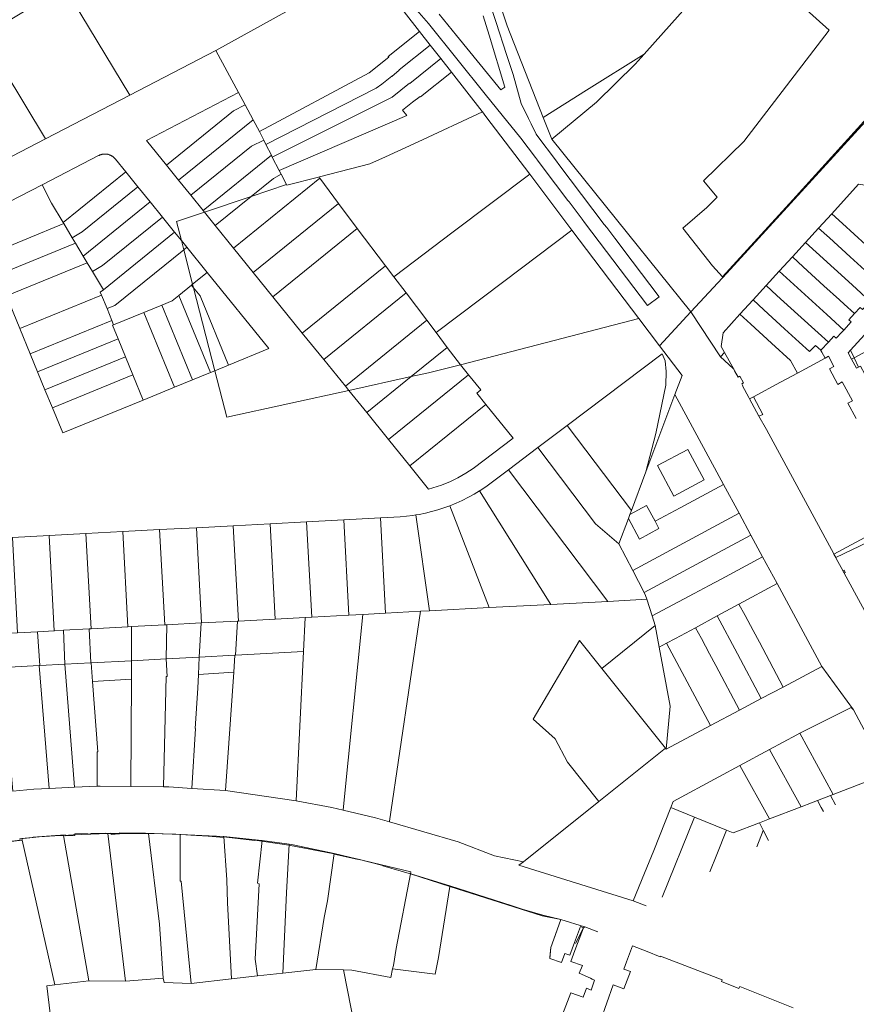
# Model space of a CAD drawing. Header units: millimetres. Extents: x 162876 to 168130, y 402614 to 405602.
# Tile 63 of 256: x 164944 to 165189, y 403047 to 403336. Entities that reach past the tile are written whole.
import ezdxf

# ---------------------------------------------------------------- set-up
doc = ezdxf.new("R2010")
doc.units = ezdxf.units.MM
for name, color, linetype, lineweight in [('X-CA190022.004-UO-BGT_Ondergrond$0$GE_314_WGDRijbaanLokaleweg_Vlak_GEM', 253, 'Continuous', 9), ('X-CA190022.004-UO-BGT_Ondergrond$0$GE_401_OTDErf_Vlak_GEM', 253, 'Continuous', 9), ('X-CA190022.004-UO-BGT_Ondergrond$0$GE_471_BTDBouwland_Vlak_GEM', 253, 'Continuous', 9), ('X-CA190022.004-UO-KAD_Percelen$0$B-WE-KG-GRENS_PERCEEL-GV', 150, 'Continuous', 9)]:
    doc.layers.add(name, color=color, linetype=linetype, lineweight=lineweight)

msp = doc.modelspace()

# ---------------------------------------------------------------- linework, layer by layer
at = {"layer": 'X-CA190022.004-UO-BGT_Ondergrond$0$GE_314_WGDRijbaanLokaleweg_Vlak_GEM', "flags": 128}
for points in [[(165026.549, 403499.999), (165033.529, 403479.85), (165033.918, 403478.728), (165040.874, 403458.658), (165041.31, 403457.398), (165046.647, 403441.999), (165049.65, 403433.334), (165064.147, 403391.507), (165067.319, 403382.355), (165071.877, 403369.206), (165073.306, 403365.083), (165076.091, 403357.048), (165078.381, 403350.44), (165079.539, 403346.899), (165083.489, 403334.827), (165086.54, 403325.504)], [(165086.54, 403325.504), (165088.481, 403319.57), (165090.861, 403311.12), (165093.02, 403306.703), (165093.777, 403305.154), (165095.274, 403302.09), (165095.421, 403301.79), (165101.195, 403294.167), (165101.89, 403293.25), (165115.211, 403275.663), (165115.936, 403274.707), (165118.307, 403271.576), (165123.371, 403264.89), (165131.266, 403254.467), (165127.871, 403251.888), (165113.733, 403270.549), (165109.442, 403276.214), (165108.711, 403277.178), (165104.864, 403282.255), (165104.551, 403282.668), (165100.914, 403287.469), (165100.563, 403287.933), (165095.615, 403294.463), (165095.027, 403295.239), (165090.701, 403300.95), (165085.286, 403307.685), (165080.306, 403313.881), (165063.651, 403334.6), (165055.451, 403344.05)], [(165066.801, 403337.35), (165071.928, 403331.055), (165084.891, 403315.14), (165086.081, 403315.94), (165081.501, 403331.18), (165079.697, 403336.852)]]:
    msp.add_lwpolyline(points, dxfattribs=at)
at = {"layer": 'X-CA190022.004-UO-BGT_Ondergrond$0$GE_401_OTDErf_Vlak_GEM', "flags": 128}
for points in [[(164935.301, 403094.005), (164943.997, 403095.151), (164943.951, 403095.519), (164947.801, 403095.872), (164947.811, 403095.976), (164954.387, 403096.461), (164954.386, 403096.526), (164957.194, 403096.698), (164957.218, 403096.339), (164960.048, 403096.48), (164960.054, 403096.951), (164963.68, 403097.052), (164963.702, 403096.835), (164964.674, 403096.893), (164964.677, 403097.067), (164969.149, 403097.172), (164969.137, 403097.076), (164970.599, 403097.135), (164970.664, 403096.782), (164973.127, 403096.991), (164973.129, 403097.236), (164980.724, 403097.121), (164991.09, 403096.803), (164994.067, 403096.544), (164994.059, 403096.619), (164999.141, 403096.259), (164999.175, 403096.325), (165003.645, 403095.916), (165003.649, 403096.12), (165012.782, 403095.05), (165012.816, 403095.125), (165022.76, 403093.628), (165036.063, 403091.091), (165036.077, 403091.026), (165043.042, 403089.419), (165043.031, 403089.526), (165050.316, 403087.667), (165050.302, 403087.552), (165057.996, 403085.382), (165058.019, 403085.472), (165058.507, 403085.319), (165058.486, 403085.253), (165069.948, 403081.716), (165088.177, 403075.868), (165091.139, 403074.918), (165097.222, 403073.163), (165102.501, 403071.89), (165100.791, 403067.19), (165099.509, 403063.667), (165099.241, 403060.436), (165102.617, 403059.224), (165103.605, 403061.93), (165105.131, 403061.373), (165106.491, 403065.11), (165108.201, 403069.81), (165109.071, 403069.45), (165107.341, 403064.77), (165106.599, 403062.763), (165105.431, 403059.536), (165108.778, 403058.336), (165107.857, 403056.075), (165111.124, 403054.644), (165111.68, 403054.4), (165112.385, 403054.091), (165111.344, 403051.176), (165109.971, 403051.734), (165109.036, 403049.041), (165105.396, 403050.369), (165102.002, 403041.5)], [(165114.065, 403042.148), (165117.833, 403052.683), (165120.976, 403051.57), (165122.863, 403056.623), (165120.959, 403057.337), (165121.731, 403059.43), (165123.461, 403064.12), (165127.781, 403062.516), (165131.573, 403060.957), (165131.688, 403061.113), (165149.735, 403054.178), (165149.545, 403053.669), (165154.648, 403051.617), (165154.893, 403052.217), (165170.558, 403045.958)]]:
    msp.add_lwpolyline(points, dxfattribs=at)
at = {"layer": 'X-CA190022.004-UO-BGT_Ondergrond$0$GE_471_BTDBouwland_Vlak_GEM', "flags": 128}
msp.add_lwpolyline([(165200.784, 403316.313), (165170.448, 403282.887), (165149.809, 403260.324), (165146.918, 403263.553), (165138.218, 403274.539), (165145.218, 403280.575), (165148.28, 403283.672), (165144.275, 403288.467), (165156.137, 403300.005), (165181.118, 403332.594), (165172.554, 403340.286), (165177.068, 403346.476), (165177.502, 403347.199), (165191.881, 403364.646)], dxfattribs=at)
at = {"layer": 'X-CA190022.004-UO-KAD_Percelen$0$B-WE-KG-GRENS_PERCEEL-GV', "flags": 128}
for points in [[(165229.14, 403448.743), (165168.746, 403373.423), (165168.002, 403372.518), (165159.873, 403362.634), (165159.463, 403362.174), (165126.88, 403325.604), (165124.28, 403322.686), (165112.91, 403311.47), (165099.815, 403300.682), (165121.99, 403273.121), (165140.591, 403250.015), (165151.126, 403261.366), (165239.736, 403358.432)], [(165056.57, 403338.032), (165061.096, 403332.235), (165064.205, 403328.252), (165067.283, 403324.31), (165070.389, 403320.332), (165079.409, 403308.779), (165079.518, 403308.635), (165080.515, 403307.316), (165093.349, 403290.343), (165105.738, 403273.958), (165125.341, 403248.039), (165131.392, 403240.062), (165140.591, 403250.015), (165121.99, 403273.121), (165099.815, 403300.682), (165097.31, 403307.04), (165086.74, 403333.883), (165076.26, 403365.624)], [(165239.736, 403358.432), (165151.126, 403261.366), (165140.591, 403250.015), (165149.291, 403236.79), (165150.458, 403238.067), (165149.451, 403239.867), (165150.026, 403243.913), (165154.959, 403249.321), (165158.8, 403253.532), (165162.642, 403257.744), (165166.483, 403261.955), (165170.324, 403266.166), (165174.165, 403270.378), (165178.006, 403274.589), (165181.848, 403278.801), (165189.725, 403287.437)], [(164930.818, 403277.195), (164950.435, 403287.299), (164967.003, 403295.845), (164967.126, 403295.906), (164967.25, 403295.962), (164967.376, 403296.014), (164967.505, 403296.062), (164967.634, 403296.105), (164967.765, 403296.144), (164967.898, 403296.178), (164968.031, 403296.208), (164968.165, 403296.233), (164968.3, 403296.254), (164968.436, 403296.27), (164968.572, 403296.281), (164968.709, 403296.288), (164968.846, 403296.29), (164968.982, 403296.288), (164969.119, 403296.28), (164969.255, 403296.268), (164969.391, 403296.252), (164969.526, 403296.23), (164969.66, 403296.205), (164969.793, 403296.174), (164969.925, 403296.139), (164970.056, 403296.1), (164970.186, 403296.056), (164970.314, 403296.008), (164970.44, 403295.955), (164970.564, 403295.898), (164970.686, 403295.837), (164970.807, 403295.772), (164970.924, 403295.702), (164971.04, 403295.629), (164971.153, 403295.552), (164971.263, 403295.471), (164971.37, 403295.386), (164971.474, 403295.298), (164971.575, 403295.206), (164971.674, 403295.111), (164971.768, 403295.012), (164971.86, 403294.91), (164971.947, 403294.805), (164974.941, 403291.105), (164978.526, 403286.674), (164982.111, 403282.242), (164985.697, 403277.811), (164989.281, 403273.379), (164991.266, 403270.927), (164989.828, 403276.519), (164998.025, 403279.265), (164997.615, 403279.773), (164994.03, 403284.203), (164990.445, 403288.635), (164986.861, 403293.068), (164981.014, 403300.293), (165007.956, 403314.323), (165001.318, 403326.65), (164976.169, 403313.554), (164951.48, 403300.731), (164922.182, 403285.575)], [(165189.101, 403233.465), (165187.688, 403236.102), (165186.676, 403237.99), (165187.366, 403238.745), (165204.791, 403257.825)], [(164941.764, 403183.892), (164952.518, 403184.46), (164963.26, 403185.028), (164974.097, 403185.599), (164984.83, 403186.164), (164995.662, 403186.732), (165006.4, 403187.296), (165017.257, 403187.876), (165027.976, 403188.448), (165038.831, 403189.039), (165049.615, 403189.625), (165053.523, 403189.841), (165055.392, 403189.936), (165057.256, 403190.1), (165059.113, 403190.334), (165060.017, 403190.482), (165060.959, 403190.637), (165062.793, 403191.01), (165064.612, 403191.45), (165066.413, 403191.958), (165068.194, 403192.533), (165069.952, 403193.174), (165071.789, 403193.925), (165073.595, 403194.749), (165075.366, 403195.644), (165077.1, 403196.609), (165078.64, 403197.548), (165078.795, 403197.642), (165080.446, 403198.742), (165082.053, 403199.907), (165087.098, 403203.713), (165095.72, 403210.216), (165104.342, 403216.719), (165132.162, 403237.719), (165133.005, 403235.652), (165133.383, 403232.568), (165133.245, 403228.509), (165130.326, 403214.395), (165127.412, 403203.108), (165135.894, 403225.746), (165137.99, 403231.332), (165131.392, 403240.062), (165125.341, 403248.039), (165073.03, 403234.495), (165075.407, 403231.554), (165078.991, 403227.124), (165077.825, 403226.18), (165080.503, 403222.871), (165088.526, 403212.958), (165076.774, 403204.129), (165075.689, 403203.385), (165074.58, 403202.677), (165073.447, 403202.007), (165072.293, 403201.375), (165071.119, 403200.781), (165069.926, 403200.227), (165068.714, 403199.714), (165067.487, 403199.24), (165066.244, 403198.808), (165064.987, 403198.418), (165063.719, 403198.07), (165058.24, 403204.853), (165051.972, 403212.588), (165045.585, 403220.482), (165040.305, 403227.007), (165004.572, 403219.173), (165001.08, 403232.754), (164999.8, 403232.23), (164994.525, 403230.072), (164989.249, 403227.913), (164980.039, 403224.144), (164956.471, 403214.502), (164953.441, 403221.906), (164951.283, 403227.181), (164949.124, 403232.457), (164946.965, 403237.732), (164943.936, 403245.137), (164939.997, 403254.762)], [(165157.767, 403224.478), (165157.546, 403224.939), (165155.727, 403228.295), (165155.797, 403228.334), (165155.472, 403228.932), (165155.999, 403229.218), (165154.946, 403231.163), (165154.418, 403230.878), (165153.402, 403232.762), (165153.149, 403233.217), (165152.985, 403233.369), (165149.291, 403236.79), (165140.591, 403250.015), (165131.392, 403240.062), (165137.99, 403231.332), (165135.894, 403225.746), (165150.143, 403199.414), (165154.723, 403190.949), (165158.165, 403184.588), (165161.603, 403178.235), (165165.84, 403170.404), (165178.988, 403146.062), (165188.205, 403133.346), (165198.219, 403114.673)], [(165190.208, 403251.294), (165188.557, 403249.497), (165186.911, 403247.707), (165187.599, 403247.078), (165185.386, 403244.665), (165184.803, 403244.03), (165183.198, 403242.281), (165182.523, 403242.897), (165180.874, 403241.106), (165178.7, 403238.745), (165178.67, 403238.715), (165178.967, 403238.17), (165179.9, 403236.454), (165180.906, 403236.999), (165182.51, 403234.018), (165181.172, 403233.34), (165183.64, 403228.752), (165184.953, 403229.521), (165187.963, 403223.973), (165186.591, 403223.287), (165189.066, 403218.71)], [(165189.066, 403218.71), (165186.591, 403223.287), (165187.963, 403223.973), (165184.953, 403229.521), (165183.64, 403228.752), (165181.172, 403233.34), (165182.51, 403234.018), (165180.906, 403236.999), (165179.9, 403236.454), (165171.801, 403232.072), (165166.877, 403229.407), (165158.905, 403225.093), (165161.683, 403219.964), (165160.541, 403219.465), (165162.706, 403215.494), (165182.479, 403179.034), (165182.51, 403178.977), (165192.832, 403184.545)], [(165211.244, 403120.566), (165210.639, 403121.799), (165208.809, 403125.467), (165207.154, 403128.894), (165198.457, 403146.904), (165193.291, 403157.602), (165193.932, 403157.921), (165194.404, 403158.156), (165194.302, 403158.168), (165193.975, 403158.282), (165193.681, 403158.465), (165193.59, 403158.552), (165190.896, 403163.515), (165185.551, 403173.37), (165185.52, 403173.426), (165185.155, 403174.1), (165185.128, 403174.15), (165183.206, 403177.694), (165183.057, 403177.968), (165182.51, 403178.977), (165182.479, 403179.034), (165162.706, 403215.494), (165160.541, 403219.465), (165157.767, 403224.478)], [(165192.832, 403184.545), (165182.51, 403178.977), (165183.057, 403177.968), (165192.397, 403182.5)], [(165192.397, 403182.5), (165183.057, 403177.968), (165183.206, 403177.694), (165185.128, 403174.15), (165185.155, 403174.1), (165185.473, 403174.248), (165185.822, 403173.591), (165185.52, 403173.426), (165185.551, 403173.37), (165190.896, 403163.515)], [(165198.662, 403113.848), (165198.219, 403114.673), (165182.333, 403108.533), (165181.48, 403108.204), (165182.958, 403105.462)], [(165127.512, 403075.857), (165123.631, 403077.349), (165090.12, 403087.772), (165091.498, 403088.795), (165083.062, 403090.535), (165072.423, 403094.633), (165052.249, 403100.475), (165048.187, 403101.651), (165038.655, 403103.89), (165035.328, 403104.672), (165024.853, 403106.648), (165004.181, 403109.646), (164994.319, 403110.303), (164987.618, 403110.749), (164986.036, 403110.767), (164976.426, 403110.877), (164967.45, 403110.98), (164966.578, 403110.939), (164959.94, 403110.624), (164952.514, 403110.272), (164948.029, 403110.059), (164941.873, 403109.485)], [(165182.958, 403105.462), (165181.48, 403108.204), (165177.705, 403106.745), (165178.776, 403104.742), (165179.405, 403103.565)], [(165134.719, 403104.723), (165129.684, 403092.13), (165127.011, 403085.483), (165123.631, 403077.349), (165127.512, 403075.857)], [(165132.196, 403078.358), (165141.682, 403101.877), (165134.719, 403104.723)], [(165179.405, 403103.565), (165178.776, 403104.742), (165177.705, 403106.745), (165175.978, 403106.077), (165172.878, 403104.888), (165163.588, 403101.323), (165160.661, 403100.2), (165160.976, 403099.598), (165161.809, 403098.009), (165163.381, 403095.009)], [(165146.136, 403085.801), (165148.182, 403090.958), (165151.003, 403098.068), (165141.682, 403101.877), (165132.196, 403078.358)], [(165161.809, 403098.009), (165160.976, 403099.598), (165160.661, 403100.2), (165153.021, 403097.268), (165151.003, 403098.068), (165148.182, 403090.958), (165146.136, 403085.801)], [(164855.338, 403084.58), (164944.596, 403095.076), (164944.47, 403095.633), (164949.558, 403096.072), (164955.776, 403096.452), (164956.7, 403096.515), (164959.558, 403096.703), (164969.722, 403097.082), (164981.672, 403097.068), (164989.645, 403096.866), (164990.915, 403096.793), (165003.739, 403096.157), (165014.878, 403095.042), (165014.926, 403095.035), (165022.815, 403093.925), (165023.999, 403093.758), (165036.041, 403091.218), (165058.467, 403085.849), (165058.387, 403085.24), (165069.894, 403081.577), (165097.017, 403072.944), (165102.501, 403071.89), (165109.444, 403069.695), (165109.47, 403069.685), (165113.287, 403068.261)], [(165163.381, 403095.009), (165161.809, 403098.009), (165161.776, 403097.926), (165159.892, 403093.146)], [(165159.892, 403093.146), (165161.776, 403097.926), (165161.809, 403098.009)], [(165099.269, 403060.776), (165099.509, 403063.667), (165102.501, 403071.89), (165097.017, 403072.944), (165069.894, 403081.577), (165066.641, 403060.69), (165065.621, 403055.8), (165053.091, 403057.409), (165052.684, 403054.855), (165041.177, 403056.999), (165038.817, 403057.053), (165043.167, 403034.762), (165043.869, 403031.195)], [(165109.47, 403069.685), (165109.444, 403069.695), (165102.501, 403071.89), (165099.509, 403063.667), (165099.269, 403060.776)], [(165106.802, 403064.798), (165109.071, 403069.45), (165109.47, 403069.685)], [(165113.287, 403068.261), (165109.47, 403069.685), (165109.071, 403069.45), (165106.802, 403064.798)], [(165043.167, 403034.762), (165038.817, 403057.053), (165030.645, 403057.238), (165021.007, 403056.152), (165013.571, 403055.315), (165005.937, 403054.455), (164994.085, 403053.12), (164986.233, 403053.387), (164985.962, 403054.648), (164974.912, 403053.741), (164964.121, 403053.825), (164954.176, 403052.655), (164951.869, 403052.383), (164952.786, 403044.249)]]:
    msp.add_lwpolyline(points, dxfattribs=at)
for points in [[(165119.472, 403403.444), (165109.74, 403413.783), (165107.134, 403411.325), (165124.989, 403392.141), (165088.881, 403370.46), (165076.26, 403365.624), (165086.74, 403333.883), (165097.31, 403307.04), (165110.012, 403315.02), (165126.88, 403325.604), (165159.463, 403362.174), (165145.954, 403376.434), (165133.084, 403390.009), (165130.93, 403390.08), (165128.342, 403394.048)], [(164976.169, 403313.554), (165001.318, 403326.65), (165022.725, 403338.474), (165008.964, 403363.228), (165024.596, 403371.918), (165012.524, 403383.331), (164954.833, 403348.861), (164956.96, 403345.302)], [(165014.111, 403302.893), (165046.327, 403320.14), (165052.029, 403324.723), (165051.892, 403324.895), (165061.096, 403332.235), (165056.57, 403338.032), (165046.105, 403351.436), (165022.725, 403338.474), (165001.318, 403326.65), (165007.956, 403314.323), (165009.911, 403310.692), (165012.28, 403306.294)], [(164976.169, 403313.554), (164956.96, 403345.302), (164933.165, 403330.901), (164951.48, 403300.731)], [(164908.249, 403316.527), (164922.182, 403285.575), (164951.48, 403300.731), (164933.165, 403330.901), (164912.496, 403318.411)], [(165015.377, 403300.395), (165016.047, 403299.072), (165048.318, 403315.562), (165049.963, 403316.736), (165052.914, 403319.1), (165052.945, 403319.061), (165055.099, 403320.874), (165055.043, 403320.944), (165064.205, 403328.252), (165061.096, 403332.235), (165051.892, 403324.895), (165052.029, 403324.723), (165046.327, 403320.14), (165014.111, 403302.893)], [(165017.627, 403295.958), (165017.902, 403295.417), (165052.989, 403312.958), (165058.125, 403317.079), (165058.187, 403317.001), (165067.283, 403324.31), (165064.205, 403328.252), (165055.043, 403320.944), (165055.099, 403320.874), (165052.945, 403319.061), (165052.914, 403319.1), (165049.963, 403316.736), (165048.318, 403315.562), (165016.047, 403299.072)], [(165067.283, 403324.31), (165058.187, 403317.001), (165058.125, 403317.079), (165052.989, 403312.958), (165017.902, 403295.417), (165019.94, 403291.42), (165057.316, 403307.555), (165056.034, 403309.155), (165058.985, 403311.519), (165061.22, 403313.199), (165061.307, 403313.089), (165070.389, 403320.332)], [(165110.012, 403315.02), (165097.31, 403307.04), (165099.815, 403300.682), (165112.91, 403311.47), (165124.28, 403322.686), (165126.88, 403325.604)], [(165020.513, 403290.341), (165022.109, 403287.333), (165022.193, 403287.173), (165031.487, 403289.554), (165031.78, 403289.629), (165046.526, 403293.406), (165051.085, 403295.507), (165060.619, 403299.901), (165079.518, 403308.635), (165079.409, 403308.779), (165070.389, 403320.332), (165061.307, 403313.089), (165061.22, 403313.199), (165058.985, 403311.519), (165056.034, 403309.155), (165057.316, 403307.555), (165019.94, 403291.42)], [(164986.861, 403293.068), (165006.541, 403308.984), (165009.911, 403310.692), (165007.956, 403314.323), (164981.014, 403300.293)], [(164990.445, 403288.635), (165012.28, 403306.294), (165009.911, 403310.692), (165006.541, 403308.984), (164986.861, 403293.068)], [(165051.088, 403263.502), (165053.551, 403260.306), (165070.918, 403273.445), (165093.349, 403290.343), (165080.515, 403307.316), (165079.518, 403308.635), (165060.619, 403299.901), (165051.085, 403295.507), (165046.526, 403293.406), (165031.78, 403289.629), (165031.87, 403289.201), (165037.301, 403281.811), (165042.803, 403274.485)], [(164994.03, 403284.203), (165011.809, 403298.587), (165015.377, 403300.395), (165014.111, 403302.893), (165012.28, 403306.294), (164990.445, 403288.635)], [(164997.615, 403279.773), (165017.627, 403295.958), (165016.047, 403299.072), (165015.377, 403300.395), (165011.809, 403298.587), (164994.03, 403284.203)], [(164950.435, 403287.299), (164953.238, 403281.857), (164956.583, 403276.258), (164974.941, 403291.105), (164971.947, 403294.805), (164971.86, 403294.91), (164971.768, 403295.012), (164971.674, 403295.111), (164971.575, 403295.206), (164971.474, 403295.298), (164971.37, 403295.386), (164971.263, 403295.471), (164971.153, 403295.552), (164971.04, 403295.629), (164970.924, 403295.702), (164970.807, 403295.772), (164970.686, 403295.837), (164970.564, 403295.898), (164970.44, 403295.955), (164970.314, 403296.008), (164970.186, 403296.056), (164970.056, 403296.1), (164969.925, 403296.139), (164969.793, 403296.174), (164969.66, 403296.205), (164969.526, 403296.23), (164969.391, 403296.252), (164969.255, 403296.268), (164969.119, 403296.28), (164968.982, 403296.288), (164968.846, 403296.29), (164968.709, 403296.288), (164968.572, 403296.281), (164968.436, 403296.27), (164968.3, 403296.254), (164968.165, 403296.233), (164968.031, 403296.208), (164967.898, 403296.178), (164967.765, 403296.144), (164967.634, 403296.105), (164967.505, 403296.062), (164967.376, 403296.014), (164967.25, 403295.962), (164967.126, 403295.906), (164967.003, 403295.845)], [(165020.513, 403290.341), (165019.94, 403291.42), (165017.902, 403295.417), (165017.627, 403295.958), (164997.615, 403279.773), (164998.025, 403279.265), (165011.727, 403283.855), (165018.283, 403289.157)], [(164974.941, 403291.105), (164956.583, 403276.258), (164956.728, 403276.015), (164956.798, 403275.898), (164959.291, 403271.727), (164962.209, 403273.47), (164978.526, 403286.674)], [(165011.727, 403283.855), (165001.199, 403275.341), (165006.525, 403268.728), (165031.87, 403289.201), (165031.78, 403289.629), (165031.487, 403289.554), (165022.193, 403287.173), (165022.109, 403287.333)], [(165012.291, 403261.576), (165037.301, 403281.811), (165031.87, 403289.201), (165006.525, 403268.728)], [(165011.727, 403283.855), (165022.109, 403287.333), (165020.513, 403290.341), (165018.283, 403289.157)], [(165057.127, 403255.566), (165063.187, 403247.534), (165065.895, 403243.944), (165085.799, 403258.935), (165105.738, 403273.958), (165093.349, 403290.343), (165070.918, 403273.445), (165053.551, 403260.306)], [(164956.798, 403275.898), (164956.728, 403276.015), (164956.583, 403276.258), (164953.238, 403281.857), (164950.435, 403287.299), (164930.818, 403277.195), (164934.999, 403266.979)], [(164962.489, 403266.373), (164982.111, 403282.242), (164978.526, 403286.674), (164962.209, 403273.47), (164959.291, 403271.727), (164960.222, 403270.168)], [(165185.039, 403275.885), (165195.232, 403266.573), (165200.778, 403261.508), (165202.041, 403262.897), (165202.792, 403263.707), (165202.107, 403264.344), (165203.807, 403266.182), (165200.977, 403268.792), (165201.479, 403269.349), (165201.146, 403269.95), (165200.857, 403269.79), (165200.379, 403270.665), (165200.67, 403270.821), (165200.598, 403270.954), (165196.677, 403278.242), (165195.665, 403279.977), (165193.478, 403283.722), (165192.998, 403284.593), (165191.585, 403287.162), (165189.725, 403287.437), (165181.848, 403278.801)], [(164998.025, 403279.265), (165001.199, 403275.341), (165011.727, 403283.855)], [(164962.489, 403266.373), (164963.645, 403264.438), (164965.194, 403261.846), (164968.115, 403263.592), (164985.697, 403277.811), (164982.111, 403282.242)], [(165042.803, 403274.485), (165037.301, 403281.811), (165012.291, 403261.576), (165018.037, 403254.448)], [(164985.697, 403277.811), (164968.115, 403263.592), (164965.194, 403261.846), (164968.396, 403256.488), (164989.281, 403273.379)], [(164998.842, 403261.562), (165016.909, 403239.231), (165005.074, 403234.388), (165001.08, 403232.754), (165004.572, 403219.173), (165040.305, 403227.007), (165039.323, 403228.221), (165032.996, 403236.042), (165026.627, 403243.794), (165018.037, 403254.448), (165012.291, 403261.576), (165006.525, 403268.728), (165001.199, 403275.341), (164998.025, 403279.265), (164989.828, 403276.519), (164991.266, 403270.927), (164992.863, 403268.952)], [(165187.296, 403266.102), (165191.53, 403262.236), (165193.207, 403260.704), (165196.233, 403257.906), (165197.957, 403259.772), (165198.628, 403259.161), (165200.778, 403261.508), (165195.232, 403266.573), (165185.039, 403275.885), (165181.848, 403278.801), (165178.006, 403274.589), (165181.192, 403271.678)], [(164956.798, 403275.898), (164934.999, 403266.979), (164937.498, 403260.87), (164960.222, 403270.168), (164959.291, 403271.727)], [(165187.823, 403257.893), (165193.083, 403253.086), (165195.277, 403255.495), (165194.585, 403256.121), (165196.233, 403257.906), (165193.207, 403260.704), (165191.53, 403262.236), (165187.296, 403266.102), (165181.192, 403271.678), (165178.006, 403274.589), (165174.165, 403270.378), (165177.345, 403267.471)], [(164991.961, 403268.223), (164991.266, 403270.927), (164989.281, 403273.379), (164968.396, 403256.488), (164967.503, 403255.766), (164967.852, 403254.913), (164969.472, 403250.953), (164971.786, 403251.899)], [(165042.803, 403274.485), (165018.037, 403254.448), (165026.627, 403243.794), (165051.088, 403263.502)], [(165069.188, 403239.584), (165073.03, 403234.495), (165125.341, 403248.039), (165105.738, 403273.958), (165085.799, 403258.935), (165065.895, 403243.944)], [(164960.222, 403270.168), (164937.498, 403260.87), (164939.997, 403254.762), (164963.645, 403264.438), (164962.489, 403266.373)], [(164991.266, 403270.927), (164991.961, 403268.223), (164992.863, 403268.952)], [(164991.961, 403268.223), (164994.563, 403258.102), (164998.842, 403261.562), (164992.863, 403268.952)], [(165179.596, 403257.689), (165184.124, 403253.56), (165185.523, 403252.286), (165188.557, 403249.497), (165190.208, 403251.294), (165190.888, 403250.677), (165193.083, 403253.086), (165187.823, 403257.893), (165177.345, 403267.471), (165174.165, 403270.378), (165170.324, 403266.166), (165173.498, 403263.264)], [(164971.409, 403246.221), (164980.274, 403249.848), (164985.532, 403251.999), (164988.538, 403253.229), (164990.527, 403254.838), (164994.223, 403257.827), (164994.563, 403258.102), (164991.961, 403268.223), (164971.786, 403251.899), (164969.472, 403250.953), (164970.878, 403247.517)], [(165180.413, 403249.213), (165185.386, 403244.665), (165187.599, 403247.078), (165186.911, 403247.707), (165188.557, 403249.497), (165185.523, 403252.286), (165184.124, 403253.56), (165179.596, 403257.689), (165173.498, 403263.264), (165170.324, 403266.166), (165166.483, 403261.955), (165169.651, 403259.057)], [(164963.645, 403264.438), (164939.997, 403254.762), (164943.936, 403245.137), (164967.852, 403254.913), (164967.503, 403255.766), (164968.396, 403256.488), (164965.194, 403261.846)], [(165051.088, 403263.502), (165026.627, 403243.794), (165032.996, 403236.042), (165057.127, 403255.566), (165053.551, 403260.306)], [(164994.563, 403258.102), (164994.825, 403257.082), (164996.738, 403254.717), (165005.074, 403234.388), (165016.909, 403239.231), (164998.842, 403261.562)], [(165171.897, 403249.276), (165177.844, 403243.896), (165180.874, 403241.106), (165182.523, 403242.897), (165183.198, 403242.281), (165184.803, 403244.03), (165185.386, 403244.665), (165180.413, 403249.213), (165169.651, 403259.057), (165166.483, 403261.955), (165162.642, 403257.744), (165165.804, 403254.85)], [(164994.825, 403257.082), (164994.223, 403257.827), (164990.527, 403254.838), (164999.8, 403232.23), (165001.08, 403232.754)], [(164994.825, 403257.082), (164994.563, 403258.102), (164994.223, 403257.827)], [(165168.047, 403245.07), (165172.351, 403241.151), (165175.38, 403238.358), (165177.074, 403240.195), (165178.659, 403238.736), (165178.67, 403238.715), (165178.7, 403238.745), (165180.874, 403241.106), (165177.844, 403243.896), (165171.897, 403249.276), (165165.804, 403254.85), (165162.642, 403257.744), (165158.8, 403253.532), (165161.957, 403250.642)], [(165188.447, 403236.514), (165199.658, 403242.605), (165210.002, 403248.214), (165204.791, 403257.825), (165187.366, 403238.745)], [(164967.852, 403254.913), (164943.936, 403245.137), (164946.965, 403237.732), (164970.878, 403247.517), (164969.472, 403250.953)], [(164999.8, 403232.23), (164990.527, 403254.838), (164988.538, 403253.229), (164985.532, 403251.999), (164994.525, 403230.072)], [(165001.08, 403232.754), (165005.074, 403234.388), (164996.738, 403254.717), (164994.825, 403257.082)], [(165032.996, 403236.042), (165039.323, 403228.221), (165063.187, 403247.534), (165057.127, 403255.566)], [(164994.525, 403230.072), (164985.532, 403251.999), (164980.274, 403249.848), (164989.249, 403227.913)], [(165164.198, 403240.863), (165169.804, 403235.748), (165171.801, 403232.072), (165179.9, 403236.454), (165178.967, 403238.17), (165178.67, 403238.715), (165178.659, 403238.736), (165177.074, 403240.195), (165175.38, 403238.358), (165172.351, 403241.151), (165168.047, 403245.07), (165161.957, 403250.642), (165158.8, 403253.532), (165154.959, 403249.321), (165158.111, 403246.436)], [(164980.039, 403224.144), (164989.249, 403227.913), (164980.274, 403249.848), (164971.409, 403246.221), (164971.064, 403246.08), (164972.692, 403242.1), (164974.851, 403236.825), (164977.009, 403231.549)], [(165166.877, 403229.407), (165171.801, 403232.072), (165169.804, 403235.748), (165164.198, 403240.863), (165158.111, 403246.436), (165154.959, 403249.321), (165150.026, 403243.913), (165149.451, 403239.867), (165150.458, 403238.067), (165153.149, 403233.217), (165153.402, 403232.762), (165154.418, 403230.878), (165154.946, 403231.163), (165155.999, 403229.218), (165155.472, 403228.932), (165155.797, 403228.334), (165155.727, 403228.295), (165157.546, 403224.939), (165157.767, 403224.478), (165158.905, 403225.093)], [(164970.878, 403247.517), (164946.965, 403237.732), (164949.124, 403232.457), (164972.692, 403242.1), (164971.064, 403246.08), (164971.409, 403246.221)], [(165039.323, 403228.221), (165040.305, 403227.007), (165058.605, 403231.02), (165069.188, 403239.584), (165065.895, 403243.944), (165063.187, 403247.534)], [(165188.447, 403236.514), (165189.756, 403233.815), (165190.27, 403234.09), (165191.56, 403231.714), (165202.374, 403237.593), (165212.719, 403243.204), (165210.002, 403248.214), (165199.658, 403242.605)], [(164972.692, 403242.1), (164949.124, 403232.457), (164951.283, 403227.181), (164974.851, 403236.825)], [(165069.188, 403239.584), (165058.605, 403231.02), (165063.674, 403232.131), (165073.03, 403234.495)], [(165104.342, 403216.719), (165123.169, 403191.785), (165127.412, 403203.108), (165130.326, 403214.395), (165133.245, 403228.509), (165133.383, 403232.568), (165133.005, 403235.652), (165132.162, 403237.719)], [(165152.985, 403233.369), (165153.149, 403233.217), (165150.458, 403238.067), (165149.291, 403236.79)], [(165187.366, 403238.745), (165186.676, 403237.99), (165187.688, 403236.102), (165188.447, 403236.514)], [(164974.851, 403236.825), (164951.283, 403227.181), (164953.441, 403221.906), (164977.009, 403231.549)], [(165058.605, 403231.02), (165045.585, 403220.482), (165051.972, 403212.588), (165075.407, 403231.554), (165073.03, 403234.495), (165063.674, 403232.131)], [(165188.447, 403236.514), (165187.688, 403236.102), (165189.101, 403233.465), (165189.756, 403233.815)], [(164977.009, 403231.549), (164953.441, 403221.906), (164956.471, 403214.502), (164980.039, 403224.144)], [(165075.407, 403231.554), (165051.972, 403212.588), (165058.24, 403204.853), (165080.503, 403222.871), (165077.825, 403226.18), (165078.991, 403227.124)], [(165058.605, 403231.02), (165040.305, 403227.007), (165045.585, 403220.482)], [(165123.169, 403191.785), (165122.727, 403190.606), (165127.553, 403193.22), (165130.084, 403188.604), (165137.47, 403192.584), (165150.143, 403199.414), (165135.894, 403225.746), (165127.412, 403203.108)], [(165080.503, 403222.871), (165058.24, 403204.853), (165063.719, 403198.07), (165064.987, 403198.418), (165066.244, 403198.808), (165067.487, 403199.24), (165068.714, 403199.714), (165069.926, 403200.227), (165071.119, 403200.781), (165072.293, 403201.375), (165073.447, 403202.007), (165074.58, 403202.677), (165075.689, 403203.385), (165076.774, 403204.129), (165088.526, 403212.958)], [(165158.905, 403225.093), (165157.767, 403224.478), (165160.541, 403219.465), (165161.683, 403219.964)], [(165095.72, 403210.216), (165112.581, 403187.863), (165119.473, 403181.972), (165122.284, 403189.405), (165122.727, 403190.606), (165123.169, 403191.785), (165104.342, 403216.719)], [(165087.098, 403203.713), (165116.2, 403165.139), (165127.666, 403165.75), (165127.319, 403166.829), (165126.852, 403167.736), (165123.531, 403174.189), (165119.473, 403181.972), (165112.581, 403187.863), (165095.72, 403210.216)], [(165139.691, 403209.702), (165130.823, 403204.929), (165135.62, 403196.017), (165144.489, 403200.789)], [(165135.62, 403196.017), (165130.823, 403204.929), (165139.691, 403209.702), (165144.489, 403200.789)], [(165078.64, 403197.548), (165099.575, 403164.254), (165116.2, 403165.139), (165087.098, 403203.713), (165082.053, 403199.907), (165080.446, 403198.742), (165078.795, 403197.642)], [(165069.952, 403193.174), (165081.466, 403163.29), (165099.575, 403164.254), (165078.64, 403197.548), (165077.1, 403196.609), (165075.366, 403195.644), (165073.595, 403194.749), (165071.789, 403193.925)], [(165123.531, 403174.189), (165134.574, 403180.127), (165154.723, 403190.949), (165150.143, 403199.414), (165137.47, 403192.584), (165130.084, 403188.604), (165131.24, 403186.497), (165125.559, 403183.411), (165122.284, 403189.405), (165119.473, 403181.972)], [(165060.017, 403190.482), (165063.974, 403162.358), (165081.466, 403163.29), (165069.952, 403193.174), (165068.194, 403192.533), (165066.413, 403191.958), (165064.612, 403191.45), (165062.793, 403191.01), (165060.959, 403190.637)], [(165130.084, 403188.604), (165127.553, 403193.22), (165122.727, 403190.606), (165122.284, 403189.405), (165125.559, 403183.411), (165131.24, 403186.497)], [(165158.165, 403184.588), (165154.723, 403190.949), (165134.574, 403180.127), (165123.531, 403174.189), (165126.852, 403167.736), (165145.959, 403178)], [(165018.746, 403159.948), (165027.562, 403160.418), (165029.531, 403160.523), (165029.541, 403160.524), (165027.976, 403188.448), (165017.257, 403187.876), (165018.71, 403159.946)], [(165029.541, 403160.524), (165040.322, 403161.098), (165038.831, 403189.039), (165027.976, 403188.448)], [(165040.322, 403161.098), (165044.46, 403161.319), (165051.104, 403161.673), (165049.615, 403189.625), (165038.831, 403189.039)], [(165051.104, 403161.673), (165061.323, 403162.217), (165063.974, 403162.358), (165060.017, 403190.482), (165059.113, 403190.334), (165057.256, 403190.1), (165055.392, 403189.936), (165053.523, 403189.841), (165049.615, 403189.625)], [(164964.822, 403157.084), (164975.571, 403157.666), (164974.097, 403185.599), (164963.26, 403185.028)], [(164984.83, 403186.164), (164974.097, 403185.599), (164975.571, 403157.666), (164975.606, 403157.668), (164976.629, 403157.723), (164986.39, 403158.245)], [(164995.662, 403186.732), (164984.83, 403186.164), (164986.39, 403158.245), (164986.959, 403158.275), (164997.04, 403158.806), (164997.145, 403158.811)], [(165006.4, 403187.296), (164995.662, 403186.732), (164997.145, 403158.811), (164997.176, 403158.813), (165007.689, 403159.36), (165007.961, 403159.374)], [(165018.71, 403159.946), (165017.257, 403187.876), (165006.4, 403187.296), (165007.961, 403159.374)], [(164949.113, 403156.248), (164954.006, 403156.504), (164952.518, 403184.46), (164941.764, 403183.892), (164941.731, 403183.89), (164943.253, 403155.935)], [(164963.26, 403185.028), (164952.518, 403184.46), (164954.006, 403156.504), (164954.038, 403156.506), (164956.664, 403156.644), (164964.236, 403157.052), (164964.822, 403157.084)], [(165127.319, 403166.829), (165127.666, 403165.75), (165129.232, 403160.883), (165141.574, 403167.406), (165145.972, 403169.786), (165149.425, 403171.598), (165161.603, 403178.235), (165158.165, 403184.588), (165145.959, 403178), (165126.852, 403167.736)], [(165165.84, 403170.404), (165161.603, 403178.235), (165149.425, 403171.598), (165145.972, 403169.786), (165141.574, 403167.406), (165129.232, 403160.883), (165130.155, 403158.015), (165131.334, 403151.677), (165133.45, 403152.832), (165136.085, 403154.261), (165141.898, 403157.415), (165148.265, 403160.869), (165154.675, 403164.348)], [(165185.155, 403174.1), (165185.52, 403173.426), (165185.822, 403173.591), (165185.473, 403174.248)], [(165154.675, 403164.348), (165156.482, 403160.998), (165158.836, 403156.564), (165160.658, 403153.136), (165167.607, 403140.008), (165178.988, 403146.062), (165165.84, 403170.404)], [(165113.605, 403106.468), (165104.426, 403117.969), (165100.827, 403124.864), (165094.327, 403130.598), (165107.92, 403153.662), (165114.456, 403145.479), (165130.155, 403158.015), (165129.232, 403160.883), (165127.666, 403165.75), (165116.2, 403165.139), (165099.575, 403164.254), (165081.466, 403163.29), (165063.974, 403162.358), (165061.323, 403162.217), (165052.275, 403100.653), (165052.249, 403100.475), (165072.423, 403094.633), (165083.062, 403090.535), (165091.498, 403088.795)], [(165038.663, 403103.973), (165038.655, 403103.89), (165048.187, 403101.651), (165052.249, 403100.475), (165052.275, 403100.653), (165061.323, 403162.217), (165051.104, 403161.673), (165044.46, 403161.319)], [(165161.22, 403136.611), (165167.607, 403140.008), (165160.658, 403153.136), (165158.836, 403156.564), (165156.482, 403160.998), (165154.675, 403164.348), (165148.265, 403160.869), (165154.228, 403149.719)], [(164997.145, 403158.811), (164997.04, 403158.806), (164996.521, 403148.757), (165006.962, 403149.323), (165007.089, 403149.33), (165007.689, 403159.36), (164997.176, 403158.813)], [(165007.689, 403159.36), (165007.089, 403149.33), (165027.061, 403150.47), (165027.562, 403160.418), (165018.746, 403159.948), (165018.71, 403159.946), (165007.961, 403159.374)], [(165027.061, 403150.47), (165024.853, 403106.648), (165035.328, 403104.672), (165038.655, 403103.89), (165038.663, 403103.973), (165044.46, 403161.319), (165040.322, 403161.098), (165029.541, 403160.524), (165029.531, 403160.523), (165027.562, 403160.418)], [(165154.832, 403133.213), (165161.22, 403136.611), (165154.228, 403149.719), (165148.265, 403160.869), (165141.898, 403157.415), (165143.679, 403154.199), (165146.036, 403149.778), (165147.86, 403146.34)], [(164943.253, 403155.935), (164932.594, 403155.366), (164932.559, 403155.364), (164929.644, 403155.209), (164930.272, 403145.261), (164949.579, 403146.28), (164949.756, 403146.289), (164949.113, 403156.248)], [(164949.756, 403146.289), (164957.11, 403146.677), (164956.664, 403156.644), (164954.038, 403156.506), (164954.006, 403156.504), (164949.113, 403156.248)], [(164957.11, 403146.677), (164964.711, 403147.077), (164964.236, 403157.052), (164956.664, 403156.644)], [(164964.711, 403147.077), (164964.863, 403147.086), (164976.689, 403147.71), (164976.629, 403157.723), (164975.606, 403157.668), (164975.571, 403157.666), (164964.822, 403157.084), (164964.236, 403157.052)], [(164986.783, 403148.242), (164986.959, 403158.275), (164986.39, 403158.245), (164976.629, 403157.723), (164976.689, 403147.71)], [(164986.783, 403148.242), (164996.521, 403148.757), (164997.04, 403158.806), (164986.959, 403158.275)], [(165130.155, 403158.015), (165114.456, 403145.479), (165133.175, 403122.048), (165133.344, 403121.837), (165134.541, 403134.443), (165131.334, 403151.677)], [(165141.898, 403157.415), (165136.085, 403154.261), (165133.45, 403152.832), (165146.345, 403128.699), (165154.832, 403133.213), (165147.86, 403146.34), (165146.036, 403149.778), (165143.679, 403154.199)], [(165114.456, 403145.479), (165107.92, 403153.662), (165094.327, 403130.598), (165100.827, 403124.864), (165104.426, 403117.969), (165113.605, 403106.468), (165133.175, 403122.048)], [(165006.619, 403144.408), (165006.613, 403144.329), (165004.181, 403109.646), (165024.853, 403106.648), (165027.061, 403150.47), (165007.089, 403149.33), (165006.962, 403149.323)], [(165131.334, 403151.677), (165134.541, 403134.443), (165133.344, 403121.837), (165146.345, 403128.699), (165133.45, 403152.832)], [(164965.255, 403141.621), (164976.656, 403142.369), (164976.689, 403147.71), (164964.863, 403147.086)], [(164986.783, 403148.242), (164976.689, 403147.71), (164976.656, 403142.369), (164976.426, 403110.877), (164986.036, 403110.767), (164986.78, 403143.057), (164987.114, 403143.08)], [(164996.244, 403143.702), (164996.521, 403148.757), (164986.783, 403148.242), (164987.114, 403143.08), (164986.78, 403143.057), (164986.036, 403110.767), (164987.618, 403110.749), (164994.319, 403110.303), (164995.391, 403127.883), (164995.331, 403127.886), (164996.097, 403139.688)], [(165006.619, 403144.408), (165006.962, 403149.323), (164996.521, 403148.757), (164996.244, 403143.702)], [(164930.282, 403145.136), (164930.695, 403139.891), (164939.43, 403140.195), (164940.44, 403126.468), (164941.873, 403109.485), (164948.029, 403110.059), (164952.514, 403110.272), (164949.579, 403146.28), (164930.272, 403145.261)], [(164959.94, 403110.624), (164957.11, 403146.677), (164949.756, 403146.289), (164949.579, 403146.28), (164952.514, 403110.272)], [(164957.11, 403146.677), (164959.94, 403110.624), (164966.578, 403110.939), (164966.55, 403121.034), (164966.73, 403121.033), (164965.255, 403141.621), (164964.863, 403147.086), (164964.711, 403147.077)], [(165161.22, 403136.611), (165154.832, 403133.213), (165146.345, 403128.699), (165133.344, 403121.837), (165133.175, 403122.048), (165113.605, 403106.468), (165091.498, 403088.795), (165090.12, 403087.772), (165123.631, 403077.349), (165127.011, 403085.483), (165129.684, 403092.13), (165134.719, 403104.723), (165135.371, 403106.47), (165148.798, 403113.707), (165154.927, 403117.027), (165163.66, 403121.74), (165171.63, 403126.029), (165172.553, 403126.493), (165187.525, 403134), (165188.205, 403133.346), (165178.988, 403146.062), (165167.607, 403140.008)], [(164965.255, 403141.621), (164966.73, 403121.033), (164966.55, 403121.034), (164966.578, 403110.939), (164967.45, 403110.98), (164976.426, 403110.877), (164976.656, 403142.369)], [(164996.244, 403143.702), (164996.097, 403139.688), (164995.331, 403127.886), (164995.391, 403127.883), (164994.319, 403110.303), (165004.181, 403109.646), (165006.613, 403144.329), (165006.619, 403144.408)], [(165188.205, 403133.346), (165187.525, 403134), (165172.553, 403126.493), (165182.333, 403108.533), (165198.219, 403114.673)], [(165172.553, 403126.493), (165171.63, 403126.029), (165163.66, 403121.74), (165172.878, 403104.888), (165175.978, 403106.077), (165177.705, 403106.745), (165181.48, 403108.204), (165182.333, 403108.533)], [(165172.878, 403104.888), (165163.66, 403121.74), (165154.927, 403117.027), (165163.588, 403101.323)], [(165154.927, 403117.027), (165148.798, 403113.707), (165135.371, 403106.47), (165134.719, 403104.723), (165141.682, 403101.877), (165151.003, 403098.068), (165153.021, 403097.268), (165160.661, 403100.2), (165163.588, 403101.323)], [(164964.121, 403053.825), (164956.7, 403096.515), (164955.776, 403096.452), (164949.558, 403096.072), (164944.47, 403095.633), (164944.596, 403095.076), (164954.176, 403052.655)], [(164974.912, 403053.741), (164969.722, 403097.082), (164959.558, 403096.703), (164956.7, 403096.515), (164964.121, 403053.825)], [(164985.962, 403054.648), (164984.885, 403070.533), (164981.672, 403097.068), (164969.722, 403097.082), (164974.912, 403053.741)], [(164994.085, 403053.12), (164991.225, 403083.096), (164990.951, 403083.094), (164990.915, 403096.793), (164989.645, 403096.866), (164981.672, 403097.068), (164984.885, 403070.533), (164985.962, 403054.648), (164986.233, 403053.387)], [(165005.937, 403054.455), (165004.779, 403076.769), (165004.54, 403083.523), (165003.739, 403096.157), (164990.915, 403096.793), (164990.951, 403083.094), (164991.225, 403083.096), (164994.085, 403053.12)], [(165005.937, 403054.455), (165013.571, 403055.315), (165012.899, 403060.2), (165014.033, 403082.318), (165013.57, 403082.472), (165014.926, 403095.035), (165014.878, 403095.042), (165003.739, 403096.157), (165004.54, 403083.523), (165004.779, 403076.769)], [(164954.176, 403052.655), (164944.596, 403095.076), (164855.338, 403084.58), (164850.455, 403084.135), (164861.492, 403027.425), (164952.786, 403044.249), (164951.869, 403052.383)], [(165021.007, 403056.152), (165022.082, 403079.635), (165022.815, 403093.925), (165014.926, 403095.035), (165013.57, 403082.472), (165014.033, 403082.318), (165012.899, 403060.2), (165013.571, 403055.315)], [(165021.007, 403056.152), (165030.645, 403057.238), (165033.131, 403072.41), (165034.041, 403077.32), (165036.041, 403091.218), (165023.999, 403093.758), (165022.815, 403093.925), (165022.082, 403079.635)], [(165038.817, 403057.053), (165041.177, 403056.999), (165052.684, 403054.855), (165053.091, 403057.409), (165053.461, 403058.41), (165054.221, 403063.35), (165058.387, 403085.24), (165058.467, 403085.849), (165036.041, 403091.218), (165034.041, 403077.32), (165033.131, 403072.41), (165030.645, 403057.238)], [(165069.894, 403081.577), (165058.387, 403085.24), (165054.221, 403063.35), (165053.461, 403058.41), (165053.091, 403057.409), (165065.621, 403055.8), (165066.641, 403060.69)]]:
    msp.add_lwpolyline(points, close=True, dxfattribs=at)

doc.saveas('drawing.dxf')
